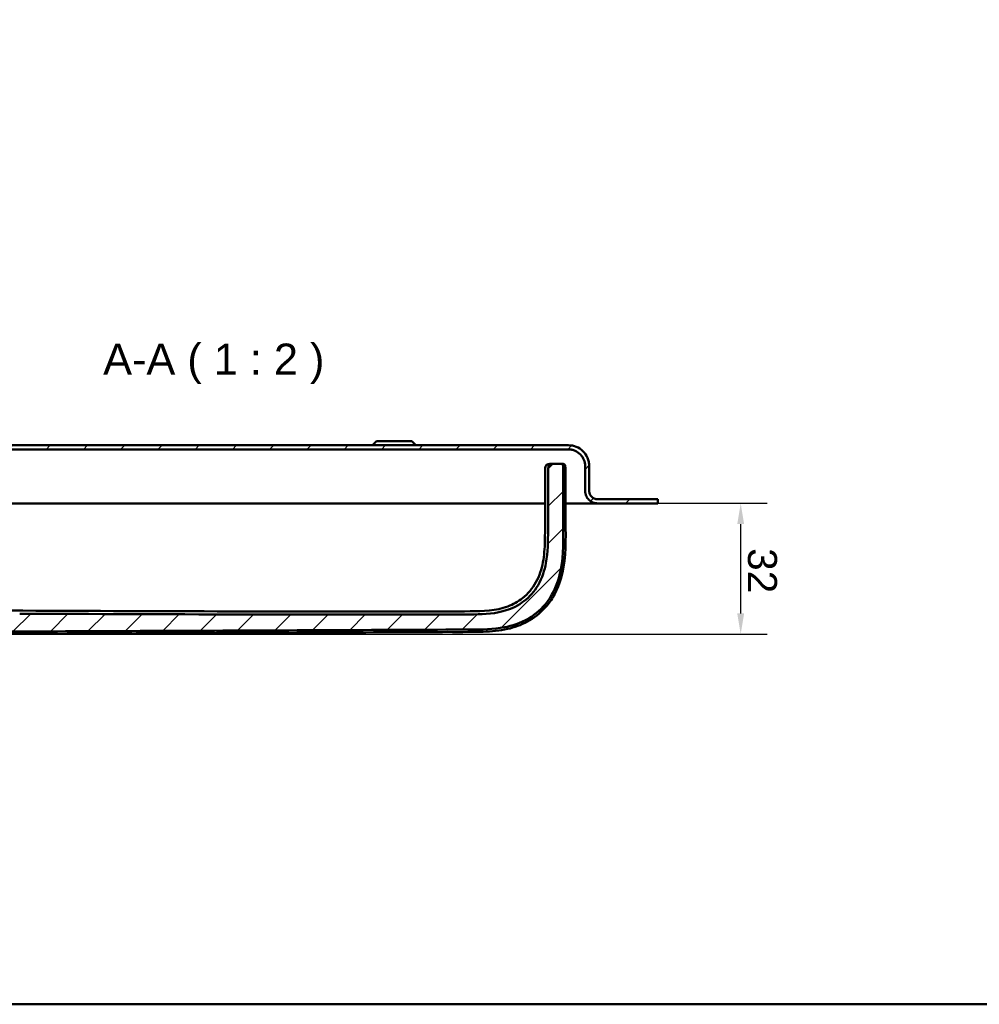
# Model space of a CAD drawing. Header units: millimetres. Extents: x 20 to 833, y 20 to 574.
# Tile 2 of 21: x 147 to 379, y 20 to 257. Entities that reach past the tile are written whole.
import ezdxf

# ---------------------------------------------------------------- set-up
doc = ezdxf.new("R2010")
doc.units = ezdxf.units.MM
doc.header["$LTSCALE"] = 2
for name, color, linetype, lineweight in [('Bemaßungen(DIN)', 7, 'Continuous', 25), ('Sichtbare Kanten(DIN)', 7, 'Continuous', 50), ('Skizziergeometrie(DIN)', 7, 'Continuous', 50), ('Symbole(DIN)', 7, 'Continuous', 25)]:
    doc.layers.add(name, color=color, linetype=linetype, lineweight=lineweight)
doc.layers.add('Schraffur', color=179, linetype='Continuous', lineweight=9, true_color=0x1e1e47)
doc.styles.add('Aktuell-DINGroßer Text', font='arial.ttf')
doc.styles.add('STANDARD-DIN~0', font='arial.ttf')
doc.dimstyles.new('CAD-LAN', dxfattribs={"dimscale": 2, "dimtxt": 3.5, "dimasz": 2.5, "dimexe": 3.175, "dimexo": 0, "dimgap": 0.8, "dimtad": 1, "dimrnd": 1e-08, "dimtxsty": 'STANDARD-DIN~0', "dimcen": 0.09, "dimdle": 10, "dimclrd": 250, "dimclre": 250, "dimclrt": 250, "dimadec": 0, "dimazin": 2, "dimtfac": 1, "dimtmove": 0, "dimatfit": 3, "dimfxl": 1, "dimtolj": 1, "dimtzin": 0, "dimlwd": 25, "dimlwe": 25, "dimarcsym": 0})

# ---------------------------------------------------------------- blocks, each defined once
blk = doc.blocks.new('Ränder Standardrahmen')
at = {"layer": 'Skizziergeometrie(DIN)', "flags": 128}
blk.add_lwpolyline([(10, 10), (10, 287), (410, 287), (410, 10), (10, 10)], dxfattribs=at)
blk = doc.blocks.new('*D25')
at = {"layer": 'Bemaßungen(DIN)', "color": 250, "linetype": 'Continuous', "lineweight": 25, "true_color": 0x3f3f3f, "transparency": 16777216}
for p, q in [((301.18, 140.78), (327.53, 140.78)), ((321.18, 114.24), (321.18, 135.78)), ((127.92, 109.23), (327.53, 109.24))]:
    blk.add_line(p, q, dxfattribs=at)
at = {"layer": 'Bemaßungen(DIN)', "color": 250, "linetype": 'Continuous', "true_color": 0x3f3f3f, "transparency": 16777216}
for points in [[(322.01, 135.78), (320.35, 135.78), (321.18, 140.78)], [(322.01, 114.24), (320.35, 114.24), (321.18, 109.24)]]:
    blk.add_solid(points, dxfattribs=at)
at = {"layer": 'Defpoints', "color": 0, "linetype": 'Continuous', "transparency": 16777216}
for p in [(301.18, 140.78), (321.18, 140.78), (127.92, 109.23)]:
    blk.add_point(p, dxfattribs=at)
at = {"layer": 'Bemaßungen(DIN)', "color": 250, "linetype": 'Continuous', "lineweight": 25, "true_color": 0x3f3f3f, "transparency": 16777216, "insert": (329.93, 129.98), "char_height": 7, "attachment_point": 1, "rotation": 270.0025, "style": 'STANDARD-DIN~0'}
blk.add_mtext('\\A1;32', dxfattribs=at)

msp = doc.modelspace()

# ---------------------------------------------------------------- hatches: boundary and pattern name
at = {"layer": 'Schraffur'}
h = msp.add_hatch(dxfattribs=at)
h.set_pattern_fill('ANSI31', color=256, scale=50.8, style=0)
h.set_pattern_definition([(45, (0, 0), (-4.49013, 4.49013), [])])
edge = h.paths.add_edge_path()
edge.add_spline(control_points=[(274.798, 148.861), (274.797, 146.919), (274.791, 144.817), (274.777, 140.723), (274.765, 137.9), (274.75, 134.312)], knot_values=[-1.8918641, -1.8918641, -1.8918641, -1.8918641, -1.0763308, -1.0763308, 0, 0, 0, 0], degree=3, periodic=0)
edge.add_spline(control_points=[(274.75, 134.312), (274.739, 131.664), (274.728, 128.989), (273.921, 124.691), (273.364, 122.827), (271.451, 119.538), (270.315, 118.238), (267.721, 116.259), (266.109, 115.349), (261.178, 114.031), (258.491, 114.02), (256.001, 114.011)], knot_values=[-4.2006881, -4.2006881, -4.2006881, -4.2006881, -2.9112947, -2.9112947, -2.074408, -2.074408, -1.3660717, -1.3660717, -0.7469974, -0.7469974, 0, 0, 0, 0], degree=3, periodic=0)
edge.add_spline(control_points=[(256.001, 114.011), (237.504, 113.945), (219.008, 113.949), (182.811, 114.029), (165.11, 114.102), (147.411, 114.178)], knot_values=[-11.0978959, -11.0978959, -11.0978959, -11.0978959, -5.5489472, -5.5489472, -0.2389972, -0.2389972, -0.2389972, -0.2389972], degree=3, periodic=0)
edge.add_spline(control_points=[(147.411, 114.178), (145.505, 114.187), (143.58, 114.195), (140.656, 114.811), (139.598, 115.178), (137.836, 116.233), (137.137, 116.842), (135.878, 118.493), (135.489, 119.458), (134.823, 121.953), (134.823, 123.661), (134.823, 125.352)], knot_values=[-1.7163204, -1.7163204, -1.7163204, -1.7163204, -1.2713014, -1.2713014, -1.0043348, -1.0043348, -0.7798149, -0.7798149, -0.5072176, -0.5072176, 0, 0, 0, 0], degree=3, periodic=0)
edge.add_line((134.823, 125.352), (134.822, 150.768))
edge.add_line((134.822, 150.768), (134.822, 153.268))
edge.add_line((134.822, 153.268), (133.978, 153.268))
edge.add_line((133.978, 153.268), (133.978, 147.068))
edge.add_line((133.978, 147.068), (133.678, 146.768))
edge.add_line((133.678, 146.768), (130.978, 146.768))
edge.add_line((130.978, 146.768), (131.178, 146.968))
edge.add_line((131.178, 146.968), (131.178, 147.568))
edge.add_line((131.178, 147.568), (130.978, 147.768))
edge.add_line((130.978, 147.768), (131.278, 147.768))
edge.add_line((131.278, 147.768), (131.278, 147.268))
edge.add_line((131.278, 147.268), (131.378, 147.168))
edge.add_line((131.378, 147.168), (133.478, 147.168))
edge.add_line((133.478, 147.168), (133.678, 147.368))
edge.add_line((133.678, 147.368), (133.678, 153.768))
edge.add_line((133.678, 153.768), (279.678, 153.775))
edge.add_spline(control_points=[(279.678, 153.775), (279.956, 153.775), (280.233, 153.746), (280.769, 153.634), (281.027, 153.551), (281.757, 153.233), (282.193, 152.929), (282.913, 152.183), (283.195, 151.75), (283.58, 150.798), (283.678, 150.291), (283.678, 149.775)], knot_values=[-0.6314442, -0.6314442, -0.6314442, -0.6314442, -0.5478443, -0.5478443, -0.4667749, -0.4667749, -0.3085769, -0.3085769, -0.1547676, -0.1547676, 0, 0, 0, 0], degree=3, periodic=0)
edge.add_line((283.678, 149.775), (283.678, 143.775))
edge.add_spline(control_points=[(283.678, 143.775), (283.678, 143.566), (283.7, 143.358), (283.784, 142.956), (283.846, 142.763), (284.084, 142.216), (284.313, 141.889), (284.873, 141.349), (285.198, 141.137), (285.911, 140.848), (286.292, 140.775), (286.679, 140.775)], knot_values=[-0.4735831, -0.4735831, -0.4735831, -0.4735831, -0.4108832, -0.4108832, -0.3500812, -0.3500812, -0.2314327, -0.2314327, -0.1160757, -0.1160757, 0, 0, 0, 0], degree=3, periodic=0)
edge.add_line((286.679, 140.775), (301.179, 140.776))
edge.add_line((301.179, 140.776), (301.179, 141.776))
edge.add_line((301.179, 141.776), (286.678, 141.775))
edge.add_spline(control_points=[(286.678, 141.775), (286.539, 141.775), (286.401, 141.789), (286.133, 141.846), (286.004, 141.887), (285.639, 142.046), (285.421, 142.198), (285.061, 142.571), (284.92, 142.788), (284.727, 143.263), (284.678, 143.517), (284.678, 143.775)], knot_values=[-0.3157143, -0.3157143, -0.3157143, -0.3157143, -0.2739221, -0.2739221, -0.2333875, -0.2333875, -0.1542884, -0.1542884, -0.0773838, -0.0773838, 0, 0, 0, 0], degree=3, periodic=0)
edge.add_line((284.678, 143.775), (284.678, 149.775))
edge.add_spline(control_points=[(284.678, 149.775), (284.678, 150.123), (284.643, 150.469), (284.502, 151.139), (284.399, 151.461), (284.001, 152.373), (283.621, 152.919), (282.688, 153.818), (282.146, 154.171), (280.957, 154.653), (280.323, 154.775), (279.678, 154.775)], knot_values=[-0.7893052, -0.7893052, -0.7893052, -0.7893052, -0.6848053, -0.6848053, -0.5834686, -0.5834686, -0.3857211, -0.3857211, -0.1934595, -0.1934595, 0, 0, 0, 0], degree=3, periodic=0)
edge.add_line((279.678, 154.775), (132.678, 154.768))
edge.add_line((132.678, 154.768), (132.678, 156.268))
edge.add_line((132.678, 156.268), (132.178, 156.268))
edge.add_line((132.178, 156.268), (132.178, 152.968))
edge.add_line((132.178, 152.968), (131.678, 152.968))
edge.add_line((131.678, 152.968), (131.678, 153.768))
edge.add_line((131.678, 153.768), (128.695, 153.768))
edge.add_line((128.695, 153.768), (128.695, 154.668))
edge.add_line((128.695, 154.668), (127.194, 154.668))
edge.add_line((127.194, 154.668), (127.194, 153.768))
edge.add_line((127.194, 153.768), (126.778, 153.768))
edge.add_line((126.778, 153.768), (126.778, 155.468))
edge.add_line((126.778, 155.468), (127.678, 155.468))
edge.add_line((127.678, 155.468), (127.678, 156.068))
edge.add_line((127.678, 156.068), (127.178, 156.568))
edge.add_line((127.178, 156.568), (124.228, 156.568))
edge.add_line((124.228, 156.568), (124.229, 121.568))
edge.add_line((124.229, 121.568), (115.129, 121.567))
edge.add_line((115.129, 121.567), (115.129, 136.809))
edge.add_line((115.129, 136.809), (105.62, 136.809))
edge.add_line((105.62, 136.809), (104.636, 135.824))
edge.add_line((104.636, 135.824), (104.637, 115.855))
edge.add_spline(control_points=[(104.637, 115.855), (104.637, 115.763), (104.637, 115.669), (104.664, 115.537), (104.68, 115.491), (104.732, 115.404), (104.766, 115.368), (104.888, 115.278), (104.99, 115.24), (105.094, 115.199)], knot_values=[-0.0976377, -0.0976377, -0.0976377, -0.0976377, -0.06823, -0.06823, -0.0514817, -0.0514817, -0.0338045, -0.0338045, -0.0000168, -0.0000168, -0.0000168, -0.0000168], degree=3, periodic=0)
edge.add_spline(control_points=[(105.094, 115.199), (105.809, 114.916), (106.685, 114.457), (108.441, 113.55), (108.947, 113.299), (109.878, 112.888)], knot_values=[-0.5631649, -0.5631649, -0.5631649, -0.5631649, -0.3051837, -0.3051837, 0, 0, 0, 0], degree=3, periodic=0)
edge.add_spline(control_points=[(109.878, 112.888), (110.741, 112.508), (111.622, 112.148), (113.298, 111.534), (114.108, 111.268), (114.92, 111.043)], knot_values=[-0.5355122, -0.5355122, -0.5355122, -0.5355122, -0.2526531, -0.2526531, 0, 0, 0, 0], degree=3, periodic=0)
edge.add_spline(control_points=[(114.92, 111.043), (115.722, 110.82), (116.535, 110.635), (118.172, 110.329), (118.996, 110.209), (119.824, 110.114)], knot_values=[-0.4996876, -0.4996876, -0.4996876, -0.4996876, -0.2497852, -0.2497852, 0, 0, 0, 0], degree=3, periodic=0)
edge.add_spline(control_points=[(119.824, 110.114), (121.284, 109.947), (122.739, 109.863), (125.697, 109.783), (127.439, 109.79), (128.612, 109.795)], knot_values=[-0.7012156, -0.7012156, -0.7012156, -0.7012156, -0.3519476, -0.3519476, 0, 0, 0, 0], degree=3, periodic=0)
edge.add_line((128.612, 109.795), (256.085, 110.348))
edge.add_spline(control_points=[(256.085, 110.348), (258.756, 110.359), (261.506, 110.371), (266.058, 111.249), (268.103, 111.869), (271.851, 114.092), (273.357, 115.453), (276.219, 119.305), (277.049, 121.611), (278.445, 127.069), (278.428, 130.774), (278.413, 134.284)], knot_values=[-3.1131628, -3.1131628, -3.1131628, -3.1131628, -2.4346939, -2.4346939, -1.9860043, -1.9860043, -1.5881655, -1.5881655, -1.0529021, -1.0529021, -0.0000034, -0.0000034, -0.0000034, -0.0000034], degree=3, periodic=0)
edge.add_spline(control_points=[(278.413, 134.284), (278.403, 136.383), (278.385, 140.599), (278.369, 145.539), (278.364, 147.574), (278.364, 149.709)], knot_values=[-1.5544687, -1.5544687, -1.5544687, -1.5544687, -0.6404786, -0.6404786, 0, 0, 0, 0], degree=3, periodic=0)
edge.add_spline(control_points=[(278.364, 149.709), (278.364, 149.814), (278.364, 149.923), (278.326, 150.056), (278.31, 150.093), (278.264, 150.159), (278.237, 150.185), (278.162, 150.232), (278.114, 150.248), (277.982, 150.275), (277.889, 150.275), (277.798, 150.275)], knot_values=[-0.099681, -0.099681, -0.099681, -0.099681, -0.0686628, -0.0686628, -0.0555765, -0.0555765, -0.0431631, -0.0431631, -0.027324, -0.027324, -0.0000075, -0.0000075, -0.0000075, -0.0000075], degree=3, periodic=0)
edge.add_line((277.798, 150.275), (276.209, 150.274))
edge.add_spline(control_points=[(276.209, 150.274), (275.957, 150.274), (275.697, 150.274), (275.366, 150.185), (275.268, 150.144), (275.098, 150.028), (275.031, 149.958), (274.909, 149.769), (274.867, 149.65), (274.798, 149.317), (274.798, 149.087), (274.798, 148.861)], knot_values=[-0.2477944, -0.2477944, -0.2477944, -0.2477944, -0.172615, -0.172615, -0.1390678, -0.1390678, -0.1074884, -0.1074884, -0.0678472, -0.0678472, 0, 0, 0, 0], degree=3, periodic=0)
h.paths.add_polyline_path([(129.178, 152.568), (128.978, 152.768), (127.878, 152.768), (127.678, 152.568), (127.678, 153.768), (128.678, 153.768), (128.678, 152.968), (129.428, 152.968), (129.228, 152.768), (129.228, 147.968), (129.428, 147.768), (129.178, 147.768)], flags=0)
h.paths.add_polyline_path([(127.678, 146.768), (127.678, 146.968), (127.878, 146.768)], flags=0)
edge = h.paths.add_edge_path()
edge.add_line((105.678, 146.767), (105.378, 147.067))
edge.add_line((105.378, 147.067), (105.378, 153.267))
edge.add_line((105.378, 153.267), (104.635, 153.267))
edge.add_line((104.635, 153.267), (104.635, 150.767))
edge.add_line((104.635, 150.767), (104.636, 142.71))
edge.add_line((104.636, 142.71), (105.62, 141.726))
edge.add_line((105.62, 141.726), (115.129, 141.726))
edge.add_line((115.129, 141.726), (115.128, 156.567))
edge.add_line((115.128, 156.567), (112.178, 156.567))
edge.add_line((112.178, 156.567), (111.678, 156.067))
edge.add_line((111.678, 156.067), (111.678, 155.467))
edge.add_line((111.678, 155.467), (112.578, 155.467))
edge.add_line((112.578, 155.467), (112.578, 153.767))
edge.add_line((112.578, 153.767), (112.162, 153.767))
edge.add_line((112.162, 153.767), (112.162, 154.667))
edge.add_line((112.162, 154.667), (110.661, 154.667))
edge.add_line((110.661, 154.667), (110.661, 153.767))
edge.add_line((110.661, 153.767), (107.678, 153.767))
edge.add_line((107.678, 153.767), (107.678, 152.967))
edge.add_line((107.678, 152.967), (107.178, 152.967))
edge.add_line((107.178, 152.967), (107.178, 156.267))
edge.add_line((107.178, 156.267), (106.678, 156.267))
edge.add_line((106.678, 156.267), (106.678, 154.767))
edge.add_line((106.678, 154.767), (97.678, 154.767))
edge.add_spline(control_points=[(97.678, 154.767), (97.33, 154.767), (96.984, 154.731), (96.314, 154.59), (95.992, 154.487), (95.08, 154.09), (94.534, 153.71), (93.634, 152.776), (93.282, 152.235), (92.8, 151.045), (92.678, 150.411), (92.678, 149.766)], knot_values=[-0.7893052, -0.7893052, -0.7893052, -0.7893052, -0.6848053, -0.6848053, -0.5834686, -0.5834686, -0.3857211, -0.3857211, -0.1934595, -0.1934595, 0, 0, 0, 0], degree=3, periodic=0)
edge.add_line((92.678, 149.766), (92.678, 143.766))
edge.add_spline(control_points=[(92.678, 143.766), (92.678, 143.627), (92.664, 143.489), (92.608, 143.221), (92.567, 143.092), (92.408, 142.727), (92.256, 142.509), (91.882, 142.149), (91.666, 142.008), (91.19, 141.815), (90.936, 141.766), (90.678, 141.766)], knot_values=[-0.3157221, -0.3157221, -0.3157221, -0.3157221, -0.2739221, -0.2739221, -0.2333875, -0.2333875, -0.1542884, -0.1542884, -0.0773838, -0.0773838, -0.0000019, -0.0000019, -0.0000019, -0.0000019], degree=3, periodic=0)
edge.add_line((90.678, 141.766), (88.179, 141.766))
edge.add_line((88.179, 141.766), (88.179, 141.736))
edge.add_line((88.179, 141.736), (87.179, 141.736))
edge.add_line((87.179, 141.736), (87.179, 140.766))
edge.add_line((87.179, 140.766), (90.679, 140.766))
edge.add_spline(control_points=[(90.679, 140.766), (90.887, 140.766), (91.095, 140.788), (91.497, 140.872), (91.69, 140.934), (92.237, 141.172), (92.565, 141.401), (93.105, 141.961), (93.316, 142.285), (93.605, 142.999), (93.678, 143.38), (93.678, 143.767)], knot_values=[-0.4735831, -0.4735831, -0.4735831, -0.4735831, -0.4108832, -0.4108832, -0.3500812, -0.3500812, -0.2314327, -0.2314327, -0.1160757, -0.1160757, 0, 0, 0, 0], degree=3, periodic=0)
edge.add_line((93.678, 143.767), (93.678, 149.767))
edge.add_spline(control_points=[(93.678, 149.767), (93.678, 150.045), (93.707, 150.322), (93.819, 150.858), (93.902, 151.115), (94.219, 151.845), (94.524, 152.282), (95.27, 153.002), (95.703, 153.284), (96.655, 153.669), (97.162, 153.767), (97.678, 153.767)], knot_values=[-0.6314442, -0.6314442, -0.6314442, -0.6314442, -0.5478443, -0.5478443, -0.4667749, -0.4667749, -0.3085769, -0.3085769, -0.1547676, -0.1547676, 0, 0, 0, 0], degree=3, periodic=0)
edge.add_line((97.678, 153.767), (105.678, 153.767))
edge.add_line((105.678, 153.767), (105.678, 147.367))
edge.add_line((105.678, 147.367), (105.878, 147.167))
edge.add_line((105.878, 147.167), (107.978, 147.167))
edge.add_line((107.978, 147.167), (108.078, 147.267))
edge.add_line((108.078, 147.267), (108.078, 147.767))
edge.add_line((108.078, 147.767), (108.378, 147.767))
edge.add_line((108.378, 147.767), (108.178, 147.567))
edge.add_line((108.178, 147.567), (108.178, 146.967))
edge.add_line((108.178, 146.967), (108.378, 146.767))
edge.add_line((108.378, 146.767), (105.678, 146.767))
h.paths.add_polyline_path([(111.678, 146.967), (111.678, 146.767), (111.478, 146.767)], flags=0)
h.paths.add_polyline_path([(110.378, 152.767), (110.178, 152.567), (110.178, 147.767), (109.928, 147.767), (110.128, 147.967), (110.128, 152.767), (109.928, 152.967), (110.678, 152.967), (110.678, 153.767), (111.678, 153.767), (111.678, 152.567), (111.478, 152.767)], flags=0)

# ---------------------------------------------------------------- linework, layer by layer
at = {"layer": 'Sichtbare Kanten(DIN)'}
for p, q in [((279.678, 154.775), (132.678, 154.768)), ((233.423, 155.773), (232.423, 154.773)), ((233.423, 155.773), (241.923, 155.773)), ((241.923, 155.773), (242.923, 154.773)), ((133.678, 153.768), (279.678, 153.775)), ((276.209, 150.274), (275.505, 150.274)), ((277.798, 150.275), (276.209, 150.274)), ((283.678, 149.775), (283.678, 143.775)), ((284.678, 143.775), (284.678, 149.775)), ((261.134, 140.774), (134.822, 140.768)), ((274.048, 140.774), (261.134, 140.774)), ((274.081, 140.774), (274.081, 140.774)), ((281.361, 140.775), (278.946, 140.775)), ((286.674, 140.775), (281.361, 140.775)), ((286.679, 140.775), (286.674, 140.775)), ((301.179, 141.776), (286.678, 141.775)), ((286.679, 140.775), (301.179, 140.776)), ((301.179, 140.776), (301.179, 141.776))]:
    msp.add_line(p, q, dxfattribs=at)
for points, degree, knots in [([(284.678, 149.775), (284.678, 150.123), (284.643, 150.469), (284.502, 151.139), (284.399, 151.461), (284.001, 152.373), (283.621, 152.919), (282.688, 153.818), (282.146, 154.171), (280.957, 154.653), (280.323, 154.775), (279.678, 154.775)], 3, [-0.78930523, -0.78930523, -0.78930523, -0.78930523, -0.68480532, -0.68480532, -0.58346864, -0.58346864, -0.38572109, -0.38572109, -0.19345948, -0.19345948, 0, 0, 0, 0]), ([(279.678, 153.775), (279.956, 153.775), (280.233, 153.746), (280.769, 153.634), (281.027, 153.551), (281.757, 153.233), (282.193, 152.929), (282.913, 152.183), (283.195, 151.75), (283.58, 150.798), (283.678, 150.291), (283.678, 149.775)], 3, [-0.63144419, -0.63144419, -0.63144419, -0.63144419, -0.54784426, -0.54784426, -0.46677491, -0.46677491, -0.30857687, -0.30857687, -0.15476758, -0.15476758, 0, 0, 0, 0]), ([(274.068, 148.856), (274.069, 149.02), (274.068, 149.185), (274.097, 149.48), (274.12, 149.612), (274.192, 149.797), (274.223, 149.856), (274.299, 149.965), (274.345, 150.014), (274.448, 150.097), (274.506, 150.131), (274.688, 150.212), (274.822, 150.24), (275.085, 150.27), (275.217, 150.273), (275.365, 150.274), (275.381, 150.274), (275.414, 150.274), (275.431, 150.274), (275.449, 150.274), (275.452, 150.274), (275.462, 150.274), (275.467, 150.274), (275.472, 150.274), (275.474, 150.274), (275.476, 150.274), (275.477, 150.274), (275.477, 150.274), (275.477, 150.274), (275.478, 150.274), (275.478, 150.274), (275.478, 150.274), (275.478, 150.274), (275.478, 150.274), (275.479, 150.274), (275.48, 150.274), (275.48, 150.274), (275.481, 150.274), (275.481, 150.274), (275.481, 150.274), (275.481, 150.274), (275.481, 150.274), (275.481, 150.274), (275.481, 150.274), (275.481, 150.274), (275.486, 150.274), (275.499, 150.274), (275.475, 150.274)], 3, [0, 0, 0, 0, 0.0492291, 0.0492291, 0.08887009, 0.08887009, 0.10868124, 0.10868124, 0.12856033, 0.12856033, 0.14841613, 0.14841613, 0.18839329, 0.18839329, 0.22784586, 0.22784586, 0.23276888, 0.23276888, 0.23773716, 0.23773716, 0.23897431, 0.23897431, 0.24148891, 0.24148891, 0.24271912, 0.24271912, 0.24287319, 0.24287319, 0.24295063, 0.24295063, 0.24296991, 0.24296991, 0.24298928, 0.24298928, 0.24316011, 0.24316011, 0.24414162, 0.24414162, 0.24514285, 0.24514285, 0.24562891, 0.24562891, 0.24568871, 0.24568871, 0.24570363, 0.24570363, 0.27123558, 0.27123558, 0.27123558, 0.27123558]), ([(276.209, 150.274), (275.957, 150.274), (275.697, 150.274), (275.366, 150.185), (275.268, 150.144), (275.098, 150.028), (275.031, 149.958), (274.909, 149.769), (274.867, 149.65), (274.798, 149.317), (274.798, 149.087), (274.798, 148.861)], 3, [-0.24779439, -0.24779439, -0.24779439, -0.24779439, -0.17261503, -0.17261503, -0.13906775, -0.13906775, -0.10748844, -0.10748844, -0.06784722, -0.06784722, 0, 0, 0, 0]), ([(278.364, 149.709), (278.364, 149.814), (278.364, 149.923), (278.326, 150.056), (278.31, 150.093), (278.264, 150.159), (278.237, 150.185), (278.162, 150.232), (278.114, 150.248), (277.982, 150.275), (277.889, 150.275), (277.798, 150.275)], 3, [-0.099680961, -0.099680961, -0.099680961, -0.099680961, -0.068662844, -0.068662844, -0.055576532, -0.055576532, -0.043163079, -0.043163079, -0.027323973, -0.027323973, -0.000007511, -0.000007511, -0.000007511, -0.000007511]), ([(277.802, 150.275), (277.802, 150.275), (277.801, 150.275), (277.8, 150.275), (277.799, 150.275), (277.798, 150.275), (277.798, 150.275), (277.798, 150.275)], 5, [1.2122811, 1.2122811, 1.2122811, 1.2122811, 1.2122811, 1.2122811, 1.22185908, 1.30884423, 1.39403098, 1.39403098, 1.39403098, 1.39403098, 1.39403098, 1.39403098]), ([(277.805, 150.275), (277.806, 150.275), (277.808, 150.275), (277.811, 150.275), (277.812, 150.275), (277.815, 150.275), (277.817, 150.275), (277.82, 150.275), (277.822, 150.275), (277.827, 150.275), (277.83, 150.275), (277.836, 150.275), (277.84, 150.275), (277.851, 150.275), (277.857, 150.274), (277.874, 150.274), (277.881, 150.274), (277.889, 150.274), (277.891, 150.274), (277.891, 150.274)], 3, [0, 0, 0, 0, 0.000403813, 0.000403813, 0.000881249, 0.000881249, 0.001469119, 0.001469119, 0.002344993, 0.002344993, 0.00384542, 0.00384542, 0.006802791, 0.006802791, 0.01352587, 0.01352587, 0.030705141, 0.030705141, 0.044967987, 0.044967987, 0.044967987, 0.044967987]), ([(277.819, 150.275), (277.819, 150.275), (277.819, 150.275), (277.819, 150.275), (277.82, 150.275), (277.821, 150.275), (277.821, 150.275), (277.824, 150.275), (277.826, 150.275), (277.831, 150.275), (277.833, 150.275), (277.838, 150.275), (277.841, 150.275), (277.848, 150.275), (277.851, 150.275), (277.859, 150.275), (277.863, 150.275), (277.88, 150.274), (277.889, 150.274), (277.911, 150.274), (277.918, 150.274), (277.918, 150.274)], 3, [0, 0, 0, 0, 0.000016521, 0.000016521, 0.000049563, 0.000049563, 0.000314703, 0.000314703, 0.000847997, 0.000847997, 0.001917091, 0.001917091, 0.003023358, 0.003023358, 0.005480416, 0.005480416, 0.008750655, 0.008750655, 0.021650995, 0.021650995, 0.0484285, 0.0484285, 0.0484285, 0.0484285]), ([(277.834, 150.275), (277.833, 150.275), (277.832, 150.274), (277.832, 150.274), (277.831, 150.274), (277.83, 150.274), (277.83, 150.274)], 5, [0.865110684, 0.865110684, 0.865110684, 0.865110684, 0.865110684, 0.865110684, 0.873918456, 0.891516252, 0.891516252, 0.891516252, 0.891516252, 0.891516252, 0.891516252]), ([(277.843, 150.275), (277.846, 150.275), (277.849, 150.275), (277.854, 150.275), (277.856, 150.275), (277.862, 150.275), (277.864, 150.275), (277.871, 150.275), (277.874, 150.275), (277.883, 150.275), (277.888, 150.275), (277.9, 150.275), (277.907, 150.275), (277.927, 150.274), (277.937, 150.274), (277.958, 150.274), (277.964, 150.273), (277.964, 150.273)], 3, [0, 0, 0, 0, 0.000853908, 0.000853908, 0.00166501, 0.00166501, 0.002724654, 0.002724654, 0.00434757, 0.00434757, 0.007212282, 0.007212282, 0.013007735, 0.013007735, 0.026184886, 0.026184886, 0.049708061, 0.049708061, 0.049708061, 0.049708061]), ([(277.878, 150.275), (277.878, 150.275), (277.878, 150.275), (277.878, 150.275), (277.878, 150.275), (277.88, 150.275), (277.881, 150.275), (277.885, 150.275), (277.887, 150.275), (277.894, 150.275), (277.899, 150.275), (277.907, 150.275), (277.911, 150.275), (277.925, 150.275), (277.933, 150.275), (277.971, 150.274), (277.988, 150.274), (278.021, 150.273), (278.03, 150.272), (278.03, 150.272)], 3, [0, 0, 0, 0, 0.000011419, 0.000011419, 0.000057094, 0.000057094, 0.000422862, 0.000422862, 0.001156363, 0.001156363, 0.002631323, 0.002631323, 0.004098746, 0.004098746, 0.008255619, 0.008255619, 0.025084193, 0.025084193, 0.050179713, 0.050179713, 0.050179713, 0.050179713]), ([(277.927, 150.275), (277.928, 150.275), (277.929, 150.275), (277.93, 150.275), (277.931, 150.275), (277.933, 150.275), (277.935, 150.275), (277.942, 150.275), (277.946, 150.275), (277.959, 150.275), (277.967, 150.275), (277.989, 150.275), (278.001, 150.275), (278.021, 150.275), (278.029, 150.274), (278.059, 150.274), (278.075, 150.273), (278.099, 150.271), (278.107, 150.271), (278.113, 150.27), (278.114, 150.27), (278.115, 150.27), (278.115, 150.27), (278.115, 150.27), (278.115, 150.27), (278.115, 150.27)], 3, [0, 0, 0, 0, 0.000197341, 0.000197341, 0.000402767, 0.000402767, 0.000950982, 0.000950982, 0.002365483, 0.002365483, 0.005038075, 0.005038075, 0.010308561, 0.010308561, 0.015119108, 0.015119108, 0.029573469, 0.029573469, 0.043821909, 0.043821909, 0.048558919, 0.048558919, 0.050137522, 0.050137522, 0.052944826, 0.052944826, 0.052944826, 0.052944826]), ([(278.002, 150.276), (278.012, 150.276), (278.021, 150.276), (278.04, 150.276), (278.048, 150.276), (278.066, 150.276), (278.075, 150.276), (278.095, 150.276), (278.105, 150.275), (278.129, 150.275), (278.141, 150.274), (278.17, 150.273), (278.183, 150.272), (278.206, 150.27), (278.213, 150.269), (278.213, 150.269)], 3, [0, 0, 0, 0, 0.002847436, 0.002847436, 0.005653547, 0.005653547, 0.009040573, 0.009040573, 0.013903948, 0.013903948, 0.021683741, 0.021683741, 0.034768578, 0.034768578, 0.054370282, 0.054370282, 0.054370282, 0.054370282]), ([(278.109, 150.277), (278.109, 150.277), (278.109, 150.277), (278.109, 150.277), (278.109, 150.277), (278.11, 150.277), (278.11, 150.277), (278.112, 150.277), (278.113, 150.277), (278.118, 150.277), (278.12, 150.277), (278.134, 150.277), (278.146, 150.277), (278.167, 150.277), (278.177, 150.277), (278.205, 150.276), (278.221, 150.276), (278.264, 150.274), (278.286, 150.273), (278.339, 150.268), (278.356, 150.266), (278.357, 150.266), (278.357, 150.266), (278.357, 150.266)], 3, [0, 0, 0, 0, 0.000026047, 0.000026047, 0.000078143, 0.000078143, 0.000182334, 0.000182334, 0.000599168, 0.000599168, 0.001433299, 0.001433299, 0.004802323, 0.004802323, 0.008156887, 0.008156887, 0.014883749, 0.014883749, 0.028338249, 0.028338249, 0.055502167, 0.055502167, 0.056085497, 0.056085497, 0.056085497, 0.056085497]), ([(278.22, 150.275), (278.219, 150.274), (278.21, 150.273), (278.202, 150.272), (278.193, 150.271), (278.186, 150.27), (278.179, 150.27)], 5, [0, 0, 0, 0, 0, 0, 0.004066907, 0.03726962, 0.03726962, 0.03726962, 0.03726962, 0.03726962, 0.03726962]), ([(278.238, 150.276), (278.269, 150.276), (278.301, 150.276), (278.36, 150.274), (278.388, 150.273), (278.448, 150.269), (278.479, 150.265), (278.549, 150.252), (278.586, 150.241), (278.663, 150.208), (278.7, 150.184), (278.774, 150.117), (278.807, 150.07), (278.848, 149.979), (278.861, 149.944), (278.888, 149.84), (278.9, 149.764), (278.913, 149.608), (278.917, 149.527), (278.922, 149.323), (278.924, 149.198), (278.926, 148.8), (278.926, 148.527), (278.925, 147.434), (278.927, 146.614), (278.937, 143.148), (278.947, 140.502), (278.958, 137.856)], 3, [0, 0, 0, 0, 0.0093357, 0.0093357, 0.0181484, 0.0181484, 0.0291215, 0.0291215, 0.0448134, 0.0448134, 0.0658804, 0.0658804, 0.093805, 0.093805, 0.1091386, 0.1091386, 0.1346447, 0.1346447, 0.1595686, 0.1595686, 0.1968784, 0.1968784, 0.2788788, 0.2788788, 0.524786, 0.524786, 1.3186341, 1.3186341, 1.3186341, 1.3186341]), ([(278.413, 134.284), (278.403, 136.383), (278.385, 140.599), (278.369, 145.539), (278.364, 147.574), (278.364, 149.709)], 3, [-1.5544687, -1.5544687, -1.5544687, -1.5544687, -0.6404786, -0.6404786, 0, 0, 0, 0]), ([(274.798, 148.861), (274.797, 146.919), (274.791, 144.817), (274.777, 140.723), (274.765, 137.9), (274.75, 134.312)], 3, [-1.8918641, -1.8918641, -1.8918641, -1.8918641, -1.0763308, -1.0763308, 0, 0, 0, 0]), ([(283.678, 143.775), (283.678, 143.566), (283.7, 143.358), (283.784, 142.956), (283.846, 142.763), (284.084, 142.216), (284.313, 141.889), (284.873, 141.349), (285.198, 141.137), (285.911, 140.848), (286.292, 140.775), (286.679, 140.775)], 3, [-0.47358314, -0.47358314, -0.47358314, -0.47358314, -0.41088319, -0.41088319, -0.35008119, -0.35008119, -0.23143265, -0.23143265, -0.11607569, -0.11607569, 0, 0, 0, 0]), ([(286.678, 141.775), (286.539, 141.775), (286.401, 141.789), (286.133, 141.846), (286.004, 141.887), (285.639, 142.046), (285.421, 142.198), (285.061, 142.571), (284.92, 142.788), (284.727, 143.263), (284.678, 143.517), (284.678, 143.775)], 3, [-0.31571434, -0.31571434, -0.31571434, -0.31571434, -0.27392213, -0.27392213, -0.23338746, -0.23338746, -0.15428844, -0.15428844, -0.07738379, -0.07738379, 0, 0, 0, 0]), ([(278.958, 137.856), (278.975, 133.686), (279.187, 129.465), (278.054, 122.843), (277.232, 120.338), (275.358, 117.231), (274.709, 116.354), (272.781, 114.235), (271.335, 113.107), (268.274, 111.444), (266.642, 110.864), (263.069, 110.057), (261.094, 109.889), (255.853, 109.723), (252.57, 109.771), (239.45, 109.715), (229.61, 109.672), (190.251, 109.501), (160.732, 109.377), (125.659, 109.22), (119.952, 109.071), (113.302, 110.911), (112.013, 111.363), (109.956, 112.244), (109.14, 112.642), (107.743, 113.389), (107.135, 113.747), (106.146, 114.369), (105.754, 114.639), (104.944, 115.216), (104.889, 115.273), (104.827, 115.322), (104.82, 115.327), (104.805, 115.339), (104.804, 115.34), (104.799, 115.344), (104.797, 115.346), (104.796, 115.347), (104.796, 115.347), (104.793, 115.348), (104.793, 115.349), (104.788, 115.353), (104.787, 115.354), (104.782, 115.358), (104.779, 115.361), (104.771, 115.368), (104.768, 115.371), (104.761, 115.377), (104.757, 115.382), (104.742, 115.397), (104.731, 115.41), (104.702, 115.45), (104.687, 115.481), (104.635, 115.62), (104.637, 115.74), (104.637, 115.855)], 3, [0, 0, 0, 0, 1.2511093, 1.2511093, 2.0152234, 2.0152234, 2.3395269, 2.3395269, 2.8747172, 2.8747172, 3.3845818, 3.3845818, 3.9735927, 3.9735927, 4.957864, 4.957864, 7.9097962, 7.9097962, 16.7655928, 16.7655928, 18.4318011, 18.4318011, 18.836956, 18.836956, 19.1172087, 19.1172087, 19.3706484, 19.3706484, 19.6250054, 19.6250054, 20.1400703, 20.1400703, 20.3667281, 20.3667281, 20.4797568, 20.4797568, 20.5361443, 20.5361443, 20.5642144, 20.5642144, 20.5785846, 20.5785846, 20.5830016, 20.5830016, 20.5874843, 20.5874843, 20.5892039, 20.5892039, 20.5913494, 20.5913494, 20.5963087, 20.5963087, 20.6063502, 20.6063502, 20.6408492, 20.6408492, 20.6408492, 20.6408492]), ([(256, 114.742), (259.04, 114.753), (262.198, 114.85), (266.313, 116.405), (267.531, 117.076), (269.254, 118.439), (269.861, 119.028), (271.495, 120.967), (272.326, 122.516), (273.416, 125.715), (273.706, 127.397), (274.007, 130.813), (274.014, 132.564), (274.021, 134.312)], 3, [0, 0, 0, 0, 0.911853, 0.911853, 1.3195561, 1.3195561, 1.5708337, 1.5708337, 2.080332, 2.080332, 2.5847846, 2.5847846, 3.1091113, 3.1091113, 3.1091113, 3.1091113]), ([(274.75, 134.312), (274.739, 131.664), (274.728, 128.989), (273.921, 124.691), (273.364, 122.827), (271.451, 119.538), (270.315, 118.238), (267.721, 116.259), (266.109, 115.349), (261.178, 114.031), (258.491, 114.02), (256.001, 114.011)], 3, [-4.2006881, -4.2006881, -4.2006881, -4.2006881, -2.9112947, -2.9112947, -2.074408, -2.074408, -1.3660717, -1.3660717, -0.7469974, -0.7469974, 0, 0, 0, 0]), ([(256.085, 110.348), (258.756, 110.359), (261.506, 110.371), (266.058, 111.249), (268.103, 111.869), (271.851, 114.092), (273.357, 115.453), (276.219, 119.305), (277.049, 121.611), (278.445, 127.069), (278.428, 130.774), (278.413, 134.284)], 3, [-3.1131628, -3.1131628, -3.1131628, -3.1131628, -2.4346939, -2.4346939, -1.9860043, -1.9860043, -1.5881655, -1.5881655, -1.0529021, -1.0529021, -0.0000034, -0.0000034, -0.0000034, -0.0000034]), ([(145.02, 114.922), (178.353, 114.778), (211.687, 114.642), (248.68, 114.719), (252.34, 114.73), (256, 114.742)], 3, [0, 0, 0, 0, 10.0000254, 10.0000254, 11.0980296, 11.0980296, 11.0980296, 11.0980296]), ([(256.001, 114.011), (237.504, 113.945), (219.008, 113.949), (182.811, 114.029), (165.11, 114.102), (147.411, 114.178)], 3, [-11.0978959, -11.0978959, -11.0978959, -11.0978959, -5.5489472, -5.5489472, -0.2389972, -0.2389972, -0.2389972, -0.2389972]), ([(128.612, 109.795), (149.858, 109.887), (171.103, 109.979), (213.594, 110.163), (234.84, 110.256), (256.085, 110.348)], 3, [-12.747463, -12.747463, -12.747463, -12.747463, -6.3737308, -6.3737308, 0, 0, 0, 0])]:
    msp.add_open_spline(points, degree=degree, knots=knots, dxfattribs=at)
for points, degree in [([(275.505, 150.274), (275.495, 150.274), (275.485, 150.274), (275.475, 150.274), (275.465, 150.274), (275.455, 150.274)], 5), ([(278.002, 150.276), (277.998, 150.276), (277.994, 150.276), (277.991, 150.276), (277.987, 150.276), (277.983, 150.275)], 5), ([(278.238, 150.274), (278.232, 150.275), (278.226, 150.275), (278.22, 150.275)], 3), ([(278.364, 149.709), (278.364, 149.709), (278.364, 149.709), (278.364, 149.709)], 3), ([(274.021, 134.312), (274.041, 139.16), (274.066, 144.008), (274.068, 148.856)], 3)]:
    msp.add_open_spline(points, degree=degree, dxfattribs=at)

# ---------------------------------------------------------------- block references
at = {"xscale": 2, "yscale": 2, "zscale": 2}
msp.add_blockref('Ränder Standardrahmen', (0, 0), dxfattribs=at)

# ---------------------------------------------------------------- texts
at = {"layer": 'Symbole(DIN)', "color": 7, "insert": (167.525, 169.576), "char_height": 7.4676, "attachment_point": 7, "style": 'Aktuell-DINGroßer Text'}
msp.add_mtext('A-A ( 1 : 2 )', dxfattribs=at)

# ---------------------------------------------------------------- dimensions: what is measured, and where the dimension line sits
at = {"layer": 'Bemaßungen(DIN)', "color": 250, "linetype": 'Continuous', "lineweight": 25, "true_color": 0x3f3f3f}
dim = msp.add_linear_dim(base=(321.179, 140.776), p1=(127.923, 109.229), p2=(301.179, 140.776), angle=270.0025, dimstyle='CAD-LAN', override={"dimgap": 0.8, "dimdec": 0, "dimtol": 0, "dimlim": 0, "dimtp": 0, "dimtm": 0, "dimtdec": 2, "dimtofl": 0, "dimatfit": 1}, dxfattribs=at)
dim.commit()
dim.dimension.update_dxf_attribs({"geometry": '*D25', "text_midpoint": (321.179, 125.007), "dimtype": 160})

doc.saveas('drawing.dxf')
